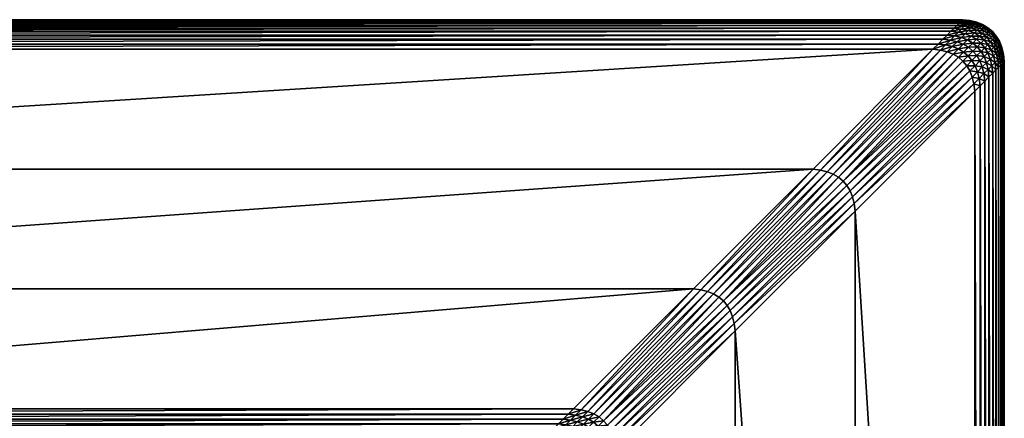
# Model space of a CAD drawing. Header units: centimetres. Extents: x 79.4 to 159.4, y 293.5 to 373.5.
# Tile 21 of 21: x 147.6 to 159.4, y 368.7 to 373.5. Entities that reach past the tile are written whole.
import ezdxf

# ---------------------------------------------------------------- set-up
doc = ezdxf.new("R2010")
doc.units = ezdxf.units.CM
doc.layers.get('0').update_dxf_attribs({"true_color": 0x565656})

msp = doc.modelspace()

# ---------------------------------------------------------------- meshes
at = {"color": 37, "true_color": 0x7a5834}
mesh = msp.add_polyface(dxfattribs=at)
corners = [(139.272, 367.101, 2.179), (146.358, 366.564, 2.103), (147.226, 366.509, 2.093), (152.922, 367.419, 2.016), (133.909, 373.469), (133.909, 373.469, 4), (158.909, 373.469, 4), (157.125, 371.685, 4.5), (135.694, 371.685, 4.5), (137.125, 370.254, 4.5), (138.986, 368.392, 4.012), (139.199, 368.178, 2.655), (153.57, 368.131, 2.486), (139.172, 367.101, 2.18), (145.492, 366.495, 2.113), (139.072, 367.102, 2.182), (144.644, 366.303, 2.126), (138.972, 367.102, 2.181), (143.832, 365.992, 2.138), (145.496, 366.464, 2.114), (146.358, 366.533, 2.103), (144.653, 366.273, 2.126), (139.274, 367.601, 2.173), (133.917, 373.462, 4.089), (158.901, 373.462, 4.089), (133.931, 373.448, 4.17), (158.888, 373.448, 4.17), (133.951, 373.428, 4.241), (158.868, 373.428, 4.241), (133.977, 373.402, 4.304), (158.841, 373.402, 4.304), (134.009, 373.369, 4.359), (158.619, 373.179, 4.489), (134.2, 373.179, 4.489), (134.263, 373.116, 4.5), (158.675, 373.236, 4.47), (134.143, 373.236, 4.47), (158.726, 373.286, 4.441), (134.092, 373.286, 4.441), (158.771, 373.331, 4.404), (134.047, 373.331, 4.404), (158.809, 373.369, 4.359), (154.263, 368.823, 4.5), (138.556, 368.823, 4.5), (138.62, 368.758, 4.489), (154.198, 368.758, 4.489), (138.68, 368.698, 4.47), (154.138, 368.698, 4.47), (138.735, 368.643, 4.443), (154.082, 368.643, 4.443), (138.785, 368.593, 4.407), (154.032, 368.592, 4.407), (138.831, 368.547, 4.362), (153.849, 368.41, 4.1), (138.964, 368.414, 4.099), (153.876, 368.437, 4.179), (138.938, 368.44, 4.178), (153.908, 368.468, 4.248), (138.907, 368.471, 4.248), (153.945, 368.505, 4.31), (138.871, 368.507, 4.309), (153.986, 368.546, 4.363), (139.212, 368.153, 2.568), (153.548, 368.109, 2.4), (139.225, 368.121, 2.49), (153.522, 368.081, 2.322), (139.236, 368.082, 2.42), (153.491, 368.048, 2.253), (139.245, 368.035, 2.359), (153.456, 368.011, 2.192), (139.253, 367.981, 2.306), (145.511, 366.366, 2.11), (146.359, 366.434, 2.099), (145.526, 366.269, 2.103), (146.36, 366.336, 2.092), (145.541, 366.173, 2.091), (146.361, 366.238, 2.081), (144.681, 366.178, 2.122), (153.215, 367.746, 2.018), (139.272, 367.692, 2.182), (153.272, 367.809, 2.036), (139.27, 367.775, 2.2), (153.325, 367.867, 2.062), (139.266, 367.851, 2.227), (153.373, 367.92, 2.097), (139.26, 367.92, 2.262), (153.417, 367.968, 2.14), (155.694, 370.254, 4.5), (158.555, 373.116, 4.5)]
mesh.append_faces([[corners[k] for k in face] for face in [(0, 1, 2), (2, 3, 0), (4, 5, 6), (7, 8, 9), (10, 11, 12), (13, 14, 1), (15, 16, 14), (17, 18, 16), (1, 14, 19), (19, 20, 1), (14, 16, 21), (21, 19, 14), (22, 0, 3), (6, 5, 23), (24, 23, 25), (26, 25, 27), (28, 27, 29), (30, 29, 31), (32, 33, 34), (35, 36, 33), (37, 38, 36), (39, 40, 38), (41, 31, 40), (42, 43, 44), (45, 44, 46), (47, 46, 48), (49, 48, 50), (51, 50, 52), (53, 54, 10), (55, 56, 54), (57, 58, 56), (59, 60, 58), (61, 52, 60), (12, 11, 62), (63, 62, 64), (65, 64, 66), (67, 66, 68), (69, 68, 70), (20, 19, 71), (71, 72, 20), (72, 71, 73), (73, 74, 72), (74, 73, 75), (75, 76, 74), (19, 21, 77), (77, 71, 19), (78, 79, 22), (80, 81, 79), (82, 83, 81), (84, 85, 83), (86, 70, 85), (87, 9, 43), (88, 34, 8)]], dxfattribs={"vtx2": -1, "color": 37})
mesh = msp.add_polyface(dxfattribs=at)
corners = [(158.909, 373.469, 4), (158.909, 373.469), (133.909, 373.469), (137.125, 370.254, 4.5), (155.694, 370.254, 4.5), (157.125, 371.685, 4.5), (153.57, 368.131, 2.486), (153.827, 368.388, 4.014), (138.986, 368.392, 4.012), (147.226, 366.509, 2.093), (148.077, 366.332, 2.085), (152.949, 367.416, 2.018), (152.922, 367.419, 2.016), (148.894, 366.034, 2.079), (152.992, 367.405, 2.015), (149.66, 365.624, 2.075), (146.358, 366.564, 2.103), (146.358, 366.533, 2.103), (147.222, 366.478, 2.094), (148.068, 366.302, 2.086), (153.154, 367.678, 2.009), (139.274, 367.601, 2.173), (133.917, 373.462, 4.089), (158.901, 373.462, 4.089), (133.931, 373.448, 4.17), (158.888, 373.448, 4.17), (133.951, 373.428, 4.241), (158.868, 373.428, 4.241), (133.977, 373.402, 4.304), (158.841, 373.402, 4.304), (134.009, 373.369, 4.359), (158.809, 373.369, 4.359), (134.263, 373.116, 4.5), (158.555, 373.116, 4.5), (158.619, 373.179, 4.489), (134.2, 373.179, 4.489), (158.675, 373.236, 4.47), (134.143, 373.236, 4.47), (158.726, 373.286, 4.441), (134.092, 373.286, 4.441), (158.771, 373.331, 4.404), (134.047, 373.331, 4.404), (138.62, 368.758, 4.489), (154.198, 368.758, 4.489), (154.263, 368.823, 4.5), (138.68, 368.698, 4.47), (154.138, 368.698, 4.47), (138.735, 368.643, 4.443), (154.082, 368.643, 4.443), (138.785, 368.593, 4.407), (154.032, 368.592, 4.407), (138.831, 368.547, 4.362), (153.986, 368.546, 4.363), (153.849, 368.41, 4.1), (138.964, 368.414, 4.099), (153.876, 368.437, 4.179), (138.938, 368.44, 4.178), (153.908, 368.468, 4.248), (138.907, 368.471, 4.248), (153.945, 368.505, 4.31), (138.871, 368.507, 4.309), (139.212, 368.153, 2.568), (153.548, 368.109, 2.4), (139.225, 368.121, 2.49), (153.522, 368.081, 2.322), (139.236, 368.082, 2.42), (153.491, 368.048, 2.253), (139.245, 368.035, 2.359), (153.456, 368.011, 2.192), (139.253, 367.981, 2.306), (153.417, 367.968, 2.14), (146.359, 366.434, 2.099), (147.208, 366.38, 2.09), (146.36, 366.336, 2.092), (147.195, 366.283, 2.083), (146.361, 366.238, 2.081), (147.182, 366.186, 2.072), (148.041, 366.206, 2.083), (153.215, 367.746, 2.018), (139.272, 367.692, 2.182), (153.272, 367.809, 2.036), (139.27, 367.775, 2.2), (153.325, 367.867, 2.062), (139.266, 367.851, 2.227), (153.373, 367.92, 2.097), (139.26, 367.92, 2.262), (138.556, 368.823, 4.5), (135.694, 371.685, 4.5)]
mesh.append_faces([[corners[k] for k in face] for face in [(0, 1, 2), (3, 4, 5), (6, 7, 8), (9, 10, 11), (11, 12, 9), (11, 10, 13), (14, 13, 15), (9, 16, 17), (17, 18, 9), (10, 9, 18), (18, 19, 10), (12, 20, 21), (22, 23, 0), (24, 25, 23), (26, 27, 25), (28, 29, 27), (30, 31, 29), (32, 33, 34), (35, 34, 36), (37, 36, 38), (39, 38, 40), (41, 40, 31), (42, 43, 44), (45, 46, 43), (47, 48, 46), (49, 50, 48), (51, 52, 50), (8, 7, 53), (54, 53, 55), (56, 55, 57), (58, 57, 59), (60, 59, 52), (61, 62, 6), (63, 64, 62), (65, 66, 64), (67, 68, 66), (69, 70, 68), (18, 17, 71), (71, 72, 18), (72, 71, 73), (73, 74, 72), (74, 73, 75), (75, 76, 74), (19, 18, 72), (72, 77, 19), (77, 72, 74), (21, 20, 78), (79, 78, 80), (81, 80, 82), (83, 82, 84), (85, 84, 70), (86, 44, 4), (87, 5, 33)]], dxfattribs={"vtx2": -1, "color": 37})
mesh = msp.add_polyface(dxfattribs=at)
corners = [(158.909, 373.469, 4), (158.998, 373.458, 4), (158.998, 373.458), (158.909, 373.469), (159.079, 373.439, 4), (159.079, 373.439), (158.901, 373.462, 4.089), (158.991, 373.451, 4.089), (158.888, 373.448, 4.17), (158.977, 373.437, 4.17), (158.868, 373.428, 4.241), (158.957, 373.417, 4.241), (158.841, 373.402, 4.304), (158.931, 373.391, 4.304), (158.809, 373.369, 4.359), (158.898, 373.358, 4.359), (159.071, 373.431, 4.089), (159.057, 373.417, 4.17), (159.037, 373.397, 4.241), (159.011, 373.371, 4.304), (158.979, 373.339, 4.359), (159.143, 373.403, 4.089), (159.129, 373.389, 4.17), (159.109, 373.369, 4.241), (159.083, 373.343, 4.304), (159.051, 373.311, 4.359), (158.726, 373.286, 4.441), (158.815, 373.275, 4.441), (158.86, 373.32, 4.404), (158.771, 373.331, 4.404), (158.765, 373.225, 4.47), (158.845, 373.205, 4.47), (158.896, 373.256, 4.441), (158.94, 373.3, 4.404), (158.917, 373.177, 4.47), (158.968, 373.228, 4.441), (159.012, 373.272, 4.404), (159.031, 373.191, 4.441), (159.075, 373.235, 4.404), (159.114, 373.274, 4.359), (159.13, 373.19, 4.404)]
mesh.append_faces([[corners[k] for k in face] for face in [(0, 1, 2), (2, 3, 0), (1, 4, 5), (5, 2, 1), (1, 0, 6), (6, 7, 1), (7, 6, 8), (8, 9, 7), (9, 8, 10), (10, 11, 9), (11, 10, 12), (12, 13, 11), (13, 12, 14), (14, 15, 13), (4, 1, 7), (7, 16, 4), (16, 7, 9), (9, 17, 16), (17, 9, 11), (11, 18, 17), (18, 11, 13), (13, 19, 18), (19, 13, 15), (15, 20, 19), (21, 16, 17), (22, 17, 18), (18, 23, 22), (23, 18, 19), (19, 24, 23), (24, 19, 20), (20, 25, 24), (26, 27, 28), (29, 28, 15), (15, 14, 29), (30, 31, 32), (32, 27, 30), (27, 32, 33), (33, 28, 27), (28, 33, 20), (20, 15, 28), (31, 34, 35), (35, 32, 31), (32, 35, 36), (36, 33, 32), (33, 36, 25), (25, 20, 33), (37, 35, 34), (35, 37, 38), (38, 36, 35), (36, 38, 39), (39, 25, 36), (40, 38, 37)]], dxfattribs={"vtx2": -1, "color": 37})
mesh = msp.add_polyface(dxfattribs=at)
corners = [(159.079, 373.439, 4), (159.15, 373.411, 4), (159.15, 373.411), (159.079, 373.439), (159.213, 373.374, 4), (159.213, 373.374), (159.268, 373.328, 4), (159.268, 373.328), (159.35, 373.211), (159.313, 373.274), (159.313, 373.274, 4), (159.35, 373.211, 4), (159.071, 373.431, 4.089), (159.143, 373.403, 4.089), (159.057, 373.417, 4.17), (159.129, 373.389, 4.17), (159.206, 373.366, 4.089), (159.192, 373.352, 4.17), (159.109, 373.369, 4.241), (159.172, 373.332, 4.241), (159.083, 373.343, 4.304), (159.146, 373.306, 4.304), (159.051, 373.311, 4.359), (159.114, 373.274, 4.359), (159.26, 373.32, 4.089), (159.246, 373.306, 4.17), (159.226, 373.286, 4.241), (159.2, 373.26, 4.304), (159.168, 373.228, 4.359), (159.075, 373.235, 4.404), (159.13, 373.19, 4.404), (159.306, 373.266, 4.089), (159.343, 373.203, 4.089), (159.292, 373.252, 4.17), (159.329, 373.189, 4.17), (159.272, 373.232, 4.241), (159.309, 373.169, 4.241), (159.246, 373.206, 4.304), (159.214, 373.174, 4.359)]
mesh.append_faces([[corners[k] for k in face] for face in [(0, 1, 2), (2, 3, 0), (1, 4, 5), (5, 2, 1), (4, 6, 7), (7, 5, 4), (8, 9, 10), (10, 11, 8), (9, 7, 6), (6, 10, 9), (1, 0, 12), (12, 13, 1), (14, 15, 13), (4, 1, 13), (13, 16, 4), (16, 13, 15), (15, 17, 16), (17, 15, 18), (18, 19, 17), (19, 18, 20), (20, 21, 19), (21, 20, 22), (22, 23, 21), (6, 4, 16), (16, 24, 6), (24, 16, 17), (17, 25, 24), (25, 17, 19), (19, 26, 25), (26, 19, 21), (21, 27, 26), (27, 21, 23), (23, 28, 27), (29, 30, 28), (28, 23, 29), (11, 10, 31), (31, 32, 11), (32, 31, 33), (33, 34, 32), (34, 33, 35), (35, 36, 34), (36, 35, 37), (10, 6, 24), (24, 31, 10), (31, 24, 25), (25, 33, 31), (33, 25, 26), (26, 35, 33), (35, 26, 27), (27, 37, 35), (37, 27, 28), (28, 38, 37), (38, 28, 30)]], dxfattribs={"vtx2": -1, "color": 37})
mesh = msp.add_polyface(dxfattribs=at)
corners = [(157.125, 371.685, 4.5), (155.694, 370.254, 4.5), (155.783, 370.243, 4.5), (157.214, 371.674, 4.5), (155.863, 370.223, 4.5), (157.294, 371.654, 4.5), (155.935, 370.195, 4.5), (157.366, 371.626, 4.5), (155.998, 370.158, 4.5), (157.429, 371.589, 4.5), (156.052, 370.112, 4.5), (157.483, 371.543, 4.5), (157.625, 371.185, 4.5), (157.614, 371.274, 4.5), (156.183, 369.843, 4.5), (156.194, 369.754, 4.5), (157.594, 371.354, 4.5), (156.163, 369.923, 4.5), (157.566, 371.426, 4.5), (156.135, 369.995, 4.5), (157.529, 371.489, 4.5), (156.098, 370.058, 4.5), (158.555, 373.116, 4.5), (158.645, 373.105, 4.5), (158.708, 373.168, 4.489), (158.619, 373.179, 4.489), (158.765, 373.225, 4.47), (158.675, 373.236, 4.47), (158.815, 373.275, 4.441), (158.726, 373.286, 4.441), (158.86, 373.32, 4.404), (158.771, 373.331, 4.404), (158.725, 373.085, 4.5), (158.788, 373.148, 4.489), (158.845, 373.205, 4.47), (154.352, 368.812, 4.5), (154.432, 368.792, 4.5), (158.797, 373.057, 4.5), (158.86, 373.02, 4.5), (158.914, 372.974, 4.5), (159.055, 372.616, 4.5), (159.045, 372.705, 4.5), (159.025, 372.785, 4.5), (158.997, 372.857, 4.5), (158.96, 372.92, 4.5)]
mesh.append_faces([[corners[k] for k in face] for face in [(0, 1, 2), (2, 3, 0), (3, 2, 4), (4, 5, 3), (5, 4, 6), (6, 7, 5), (7, 6, 8), (8, 9, 7), (9, 8, 10), (10, 11, 9), (12, 13, 14), (14, 15, 12), (13, 16, 17), (17, 14, 13), (16, 18, 19), (19, 17, 16), (18, 20, 21), (21, 19, 18), (20, 11, 10), (10, 21, 20), (22, 23, 24), (24, 25, 22), (25, 24, 26), (26, 27, 25), (27, 26, 28), (28, 29, 27), (30, 31, 29), (23, 32, 33), (33, 24, 23), (24, 33, 34), (34, 26, 24), (35, 2, 1), (3, 23, 22), (22, 0, 3), (36, 4, 2), (5, 32, 23), (23, 3, 5), (7, 37, 32), (32, 5, 7), (9, 38, 37), (37, 7, 9), (11, 39, 38), (38, 9, 11), (40, 41, 13), (13, 12, 40), (41, 42, 16), (16, 13, 41), (42, 43, 18), (18, 16, 42), (43, 44, 20), (20, 18, 43), (44, 39, 11), (11, 20, 44)]], dxfattribs={"vtx2": -1, "color": 37})
mesh = msp.add_polyface(dxfattribs=at)
corners = [(158.725, 373.085, 4.5), (158.797, 373.057, 4.5), (158.86, 373.12, 4.489), (158.788, 373.148, 4.489), (158.917, 373.177, 4.47), (158.845, 373.205, 4.47), (158.86, 373.02, 4.5), (158.923, 373.083, 4.489), (158.98, 373.14, 4.47), (159.031, 373.191, 4.441), (158.914, 372.974, 4.5), (158.977, 373.037, 4.489), (159.034, 373.094, 4.47), (159.085, 373.145, 4.441), (159.13, 373.19, 4.404), (159.045, 372.705, 4.5), (159.055, 372.616, 4.5), (159.119, 372.679, 4.489), (159.108, 372.768, 4.489), (159.175, 372.736, 4.47), (159.165, 372.825, 4.47), (159.226, 372.786, 4.441), (159.215, 372.875, 4.441), (159.025, 372.785, 4.5), (159.088, 372.848, 4.489), (159.145, 372.905, 4.47), (159.196, 372.956, 4.441), (158.997, 372.857, 4.5), (159.06, 372.92, 4.489), (159.117, 372.977, 4.47), (159.168, 373.028, 4.441), (159.24, 373, 4.404), (158.96, 372.92, 4.5), (159.023, 372.983, 4.489), (159.08, 373.04, 4.47), (159.131, 373.091, 4.441), (159.212, 373.072, 4.404), (159.175, 373.135, 4.404), (159.214, 373.174, 4.359)]
mesh.append_faces([[corners[k] for k in face] for face in [(0, 1, 2), (2, 3, 0), (3, 2, 4), (4, 5, 3), (1, 6, 7), (7, 2, 1), (2, 7, 8), (8, 4, 2), (4, 8, 9), (6, 10, 11), (11, 7, 6), (7, 11, 12), (12, 8, 7), (8, 12, 13), (13, 9, 8), (9, 13, 14), (15, 16, 17), (17, 18, 15), (18, 17, 19), (19, 20, 18), (20, 19, 21), (21, 22, 20), (23, 15, 18), (18, 24, 23), (24, 18, 20), (20, 25, 24), (25, 20, 22), (22, 26, 25), (27, 23, 24), (24, 28, 27), (28, 24, 25), (25, 29, 28), (29, 25, 26), (26, 30, 29), (30, 26, 31), (32, 27, 28), (28, 33, 32), (33, 28, 29), (29, 34, 33), (34, 29, 30), (30, 35, 34), (35, 30, 36), (36, 37, 35), (10, 32, 33), (33, 11, 10), (11, 33, 34), (34, 12, 11), (12, 34, 35), (35, 13, 12), (13, 35, 37), (37, 14, 13), (14, 37, 38)]], dxfattribs={"vtx2": -1, "color": 37})
mesh = msp.add_polyface(dxfattribs=at)
corners = [(159.409, 372.969), (159.398, 373.058), (159.398, 373.058, 4), (159.409, 372.969, 4), (159.379, 373.139), (159.379, 373.139, 4), (159.35, 373.211), (159.35, 373.211, 4), (159.391, 373.051, 4.089), (159.401, 372.962, 4.089), (159.377, 373.037, 4.17), (159.388, 372.948, 4.17), (159.357, 373.017, 4.241), (159.368, 372.928, 4.241), (159.331, 372.991, 4.304), (159.341, 372.902, 4.304), (159.298, 372.958, 4.359), (159.309, 372.869, 4.359), (159.371, 373.131, 4.089), (159.357, 373.117, 4.17), (159.337, 373.097, 4.241), (159.311, 373.071, 4.304), (159.279, 373.039, 4.359), (159.343, 373.203, 4.089), (159.329, 373.189, 4.17), (159.309, 373.169, 4.241), (159.283, 373.143, 4.304), (159.251, 373.111, 4.359), (159.246, 373.206, 4.304), (159.214, 373.174, 4.359), (159.215, 372.875, 4.441), (159.226, 372.786, 4.441), (159.271, 372.831, 4.404), (159.26, 372.92, 4.404), (159.196, 372.956, 4.441), (159.24, 373, 4.404), (159.212, 373.072, 4.404), (159.168, 373.028, 4.441), (159.175, 373.135, 4.404)]
mesh.append_faces([[corners[k] for k in face] for face in [(0, 1, 2), (2, 3, 0), (1, 4, 5), (5, 2, 1), (4, 6, 7), (7, 5, 4), (3, 2, 8), (8, 9, 3), (9, 8, 10), (10, 11, 9), (11, 10, 12), (12, 13, 11), (13, 12, 14), (14, 15, 13), (15, 14, 16), (16, 17, 15), (2, 5, 18), (18, 8, 2), (8, 18, 19), (19, 10, 8), (10, 19, 20), (20, 12, 10), (12, 20, 21), (21, 14, 12), (14, 21, 22), (22, 16, 14), (5, 7, 23), (23, 18, 5), (18, 23, 24), (24, 19, 18), (19, 24, 25), (25, 20, 19), (20, 25, 26), (26, 21, 20), (21, 26, 27), (27, 22, 21), (28, 26, 25), (26, 28, 29), (29, 27, 26), (30, 31, 32), (32, 33, 30), (33, 32, 17), (17, 16, 33), (34, 30, 33), (33, 35, 34), (35, 33, 16), (16, 22, 35), (35, 36, 37), (36, 35, 22), (22, 27, 36), (38, 36, 27), (27, 29, 38)]], dxfattribs={"vtx2": -1, "color": 37})
mesh = msp.add_polyface(dxfattribs=at)
corners = [(159.409, 372.969), (159.409, 372.969, 4), (159.409, 347.969, 4), (157.625, 349.754, 4.5), (157.625, 371.185, 4.5), (156.194, 369.754, 4.5), (154.327, 367.887, 4.014), (154.071, 367.631, 2.486), (154.076, 353.302, 2.651), (154.316, 367.977, 4.014), (154.06, 367.72, 2.488), (154.297, 368.057, 4.014), (154.04, 367.8, 2.487), (154.269, 368.129, 4.014), (154.012, 367.872, 2.487), (153.975, 367.935, 2.487), (153.929, 367.99, 2.486), (154.232, 368.192, 4.014), (159.401, 372.962, 4.089), (159.401, 347.977, 4.089), (159.388, 372.948, 4.17), (159.388, 347.991, 4.17), (159.368, 372.928, 4.241), (159.368, 348.011, 4.241), (159.341, 372.902, 4.304), (159.341, 348.037, 4.304), (159.309, 372.869, 4.359), (159.119, 348.26, 4.489), (159.119, 372.679, 4.489), (159.055, 372.616, 4.5), (159.175, 348.203, 4.47), (159.175, 372.736, 4.47), (159.226, 348.152, 4.441), (159.226, 372.786, 4.441), (159.271, 348.108, 4.404), (159.271, 372.831, 4.404), (159.309, 348.069, 4.359), (154.763, 352.616, 4.5), (154.763, 368.323, 4.5), (154.698, 368.258, 4.489), (154.698, 352.681, 4.489), (154.638, 368.198, 4.47), (154.637, 352.741, 4.471), (154.582, 368.142, 4.443), (154.582, 352.797, 4.443), (154.532, 368.092, 4.407), (154.531, 352.848, 4.407), (154.486, 368.046, 4.363), (154.345, 353.033, 4.102), (154.35, 367.91, 4.1), (154.373, 353.005, 4.18), (154.377, 367.937, 4.179), (154.405, 352.973, 4.249), (154.408, 367.968, 4.248), (154.443, 352.936, 4.31), (154.445, 368.005, 4.31), (154.484, 352.894, 4.363), (154.048, 367.609, 2.4), (154.05, 353.318, 2.565), (154.02, 367.583, 2.322), (154.339, 367.999, 4.1), (154.366, 368.026, 4.179), (154.397, 368.057, 4.248), (154.434, 368.094, 4.31), (154.038, 367.698, 2.402), (154.011, 367.671, 2.324), (154.319, 368.079, 4.1), (154.018, 367.778, 2.401), (156.194, 351.185, 4.5), (159.055, 348.323, 4.5)]
mesh.append_faces([[corners[k] for k in face] for face in [(0, 1, 2), (3, 4, 5), (6, 7, 8), (6, 9, 10), (10, 7, 6), (9, 11, 12), (12, 10, 9), (11, 13, 14), (14, 12, 11), (15, 14, 13), (16, 15, 17), (2, 1, 18), (19, 18, 20), (21, 20, 22), (23, 22, 24), (25, 24, 26), (27, 28, 29), (30, 31, 28), (32, 33, 31), (34, 35, 33), (36, 26, 35), (37, 38, 39), (40, 39, 41), (42, 41, 43), (44, 43, 45), (46, 45, 47), (48, 49, 6), (50, 51, 49), (52, 53, 51), (54, 55, 53), (56, 47, 55), (8, 7, 57), (58, 57, 59), (9, 6, 49), (49, 60, 9), (60, 49, 51), (51, 61, 60), (61, 51, 53), (53, 62, 61), (62, 53, 55), (55, 63, 62), (63, 55, 47), (7, 10, 64), (64, 57, 7), (57, 64, 65), (11, 9, 60), (60, 66, 11), (66, 60, 61), (10, 12, 67), (67, 64, 10), (68, 5, 38), (69, 29, 4)]], dxfattribs={"vtx2": -1, "color": 37})
mesh = msp.add_polyface(dxfattribs=at)
corners = [(159.409, 347.969, 4), (159.409, 347.969), (159.409, 372.969), (156.194, 369.754, 4.5), (156.194, 351.185, 4.5), (157.625, 349.754, 4.5), (154.076, 353.302, 2.651), (154.322, 353.056, 4.015), (154.327, 367.887, 4.014), (154.076, 353.202, 2.653), (154.322, 352.957, 4.015), (154.076, 353.102, 2.654), (154.322, 352.857, 4.016), (154.076, 353.002, 2.655), (154.322, 352.757, 4.016), (154.076, 352.902, 2.656), (159.401, 372.962, 4.089), (159.401, 347.977, 4.089), (159.388, 372.948, 4.17), (159.388, 347.991, 4.17), (159.368, 372.928, 4.241), (159.368, 348.011, 4.241), (159.341, 372.902, 4.304), (159.341, 348.037, 4.304), (159.309, 372.869, 4.359), (159.309, 348.069, 4.359), (159.055, 372.616, 4.5), (159.055, 348.323, 4.5), (159.119, 348.26, 4.489), (159.119, 372.679, 4.489), (159.175, 348.203, 4.47), (159.175, 372.736, 4.47), (159.226, 348.152, 4.441), (159.226, 372.786, 4.441), (159.271, 348.108, 4.404), (159.271, 372.831, 4.404), (154.698, 368.258, 4.489), (154.698, 352.681, 4.489), (154.763, 352.616, 4.5), (154.638, 368.198, 4.47), (154.637, 352.741, 4.471), (154.582, 368.142, 4.443), (154.582, 352.797, 4.443), (154.532, 368.092, 4.407), (154.531, 352.848, 4.407), (154.486, 368.046, 4.363), (154.484, 352.894, 4.363), (154.345, 353.033, 4.102), (154.35, 367.91, 4.1), (154.373, 353.005, 4.18), (154.377, 367.937, 4.179), (154.405, 352.973, 4.249), (154.408, 367.968, 4.248), (154.443, 352.936, 4.31), (154.445, 368.005, 4.31), (154.531, 352.748, 4.407), (154.484, 352.794, 4.363), (154.345, 352.933, 4.102), (154.373, 352.905, 4.18), (154.405, 352.873, 4.249), (154.442, 352.836, 4.31), (154.345, 352.833, 4.102), (154.373, 352.805, 4.18), (154.405, 352.773, 4.249), (154.442, 352.736, 4.31), (154.345, 352.733, 4.102), (154.076, 352.802, 2.658), (154.05, 352.918, 2.57), (154.763, 368.323, 4.5), (157.625, 371.185, 4.5)]
mesh.append_faces([[corners[k] for k in face] for face in [(0, 1, 2), (3, 4, 5), (6, 7, 8), (7, 6, 9), (9, 10, 7), (10, 9, 11), (11, 12, 10), (12, 11, 13), (13, 14, 12), (14, 13, 15), (16, 17, 0), (18, 19, 17), (20, 21, 19), (22, 23, 21), (24, 25, 23), (26, 27, 28), (29, 28, 30), (31, 30, 32), (33, 32, 34), (35, 34, 25), (36, 37, 38), (39, 40, 37), (41, 42, 40), (43, 44, 42), (45, 46, 44), (8, 7, 47), (48, 47, 49), (50, 49, 51), (52, 51, 53), (54, 53, 46), (55, 44, 46), (46, 56, 55), (7, 10, 57), (57, 47, 7), (47, 57, 58), (58, 49, 47), (49, 58, 59), (59, 51, 49), (51, 59, 60), (60, 53, 51), (53, 60, 56), (56, 46, 53), (10, 12, 61), (61, 57, 10), (57, 61, 62), (62, 58, 57), (58, 62, 63), (63, 59, 58), (64, 60, 59), (65, 61, 12), (66, 15, 67), (68, 38, 4), (69, 5, 27)]], dxfattribs={"vtx2": -1, "color": 37})
mesh = msp.add_polyface(dxfattribs=at)
corners = [(154.352, 368.812, 4.5), (154.263, 368.823, 4.5), (154.198, 368.758, 4.489), (154.287, 368.747, 4.489), (154.138, 368.698, 4.47), (154.227, 368.687, 4.47), (154.082, 368.643, 4.443), (154.171, 368.632, 4.443), (154.032, 368.592, 4.407), (154.121, 368.581, 4.407), (154.432, 368.792, 4.5), (154.367, 368.728, 4.489), (154.307, 368.667, 4.47), (154.252, 368.612, 4.443), (154.201, 368.561, 4.407), (154.504, 368.764, 4.5), (154.439, 368.699, 4.489), (154.379, 368.639, 4.47), (154.324, 368.584, 4.443), (154.567, 368.727, 4.5), (154.502, 368.662, 4.489), (154.442, 368.602, 4.47), (154.621, 368.681, 4.5), (154.557, 368.617, 4.489), (154.496, 368.557, 4.47), (154.667, 368.627, 4.5), (154.602, 368.562, 4.489), (155.694, 370.254, 4.5), (155.783, 370.243, 4.5), (155.863, 370.223, 4.5), (155.935, 370.195, 4.5), (155.998, 370.158, 4.5), (156.052, 370.112, 4.5), (154.752, 368.412, 4.5), (154.763, 368.323, 4.5), (156.194, 369.754, 4.5), (156.183, 369.843, 4.5), (154.732, 368.492, 4.5), (156.163, 369.923, 4.5), (154.704, 368.564, 4.5), (156.135, 369.995, 4.5), (156.098, 370.058, 4.5)]
mesh.append_faces([[corners[k] for k in face] for face in [(0, 1, 2), (2, 3, 0), (3, 2, 4), (4, 5, 3), (5, 4, 6), (6, 7, 5), (7, 6, 8), (8, 9, 7), (10, 0, 3), (3, 11, 10), (11, 3, 5), (5, 12, 11), (12, 5, 7), (7, 13, 12), (13, 7, 9), (9, 14, 13), (15, 10, 11), (11, 16, 15), (16, 11, 12), (12, 17, 16), (17, 12, 13), (13, 18, 17), (18, 13, 14), (19, 15, 16), (16, 20, 19), (20, 16, 17), (17, 21, 20), (21, 17, 18), (22, 19, 20), (20, 23, 22), (23, 20, 21), (21, 24, 23), (25, 22, 23), (23, 26, 25), (27, 1, 0), (28, 0, 10), (29, 10, 15), (15, 30, 29), (30, 15, 19), (19, 31, 30), (31, 19, 22), (22, 32, 31), (33, 34, 35), (35, 36, 33), (37, 33, 36), (36, 38, 37), (39, 37, 38), (38, 40, 39), (25, 39, 40), (40, 41, 25), (22, 25, 41), (41, 32, 22)]], dxfattribs={"vtx2": -1, "color": 37})

doc.saveas('drawing.dxf')
